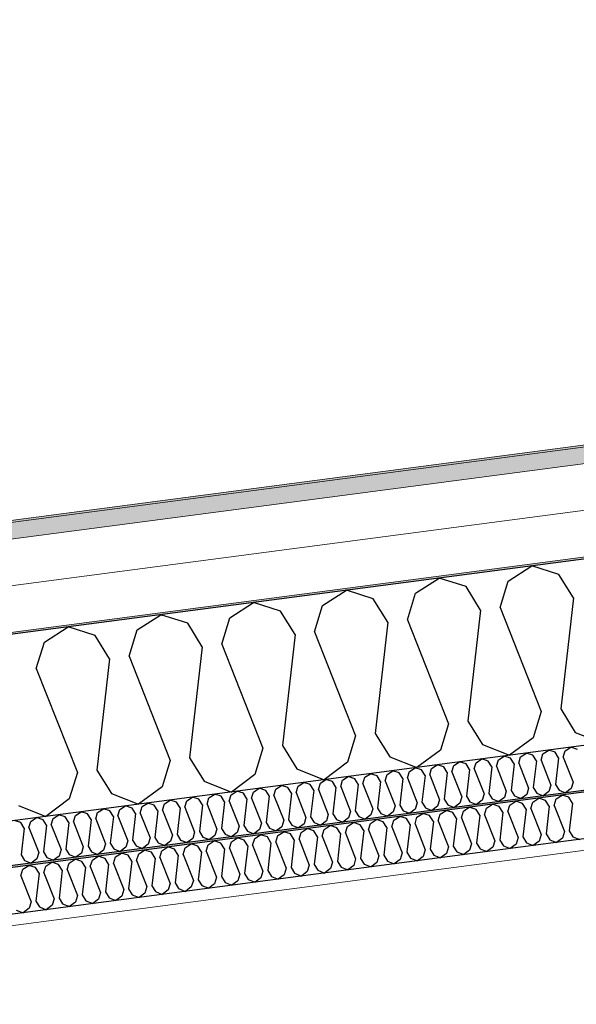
# Model space of a CAD drawing. Header units: millimetres. Extents: x -82116 to -57126, y -2070 to 13065.
# Tile 53 of 74: x -68247 to -67645, y 8334 to 9398. Entities that reach past the tile are written whole.
import ezdxf

# ---------------------------------------------------------------- set-up
doc = ezdxf.new("R2010")
doc.units = ezdxf.units.MM
doc.header["$LTSCALE"] = 0.5
doc.header["$MEASUREMENT"] = 0
doc.linetypes.add('PLINE', pattern=[0])
doc.layers.add('236- Innvendig kledning og overflate(Nye konstruksjoner)', color=7, linetype='Continuous', lineweight=0)
doc.layers.add('262- Taktekking(Nye konstruksjoner)', color=7, linetype='Continuous', lineweight=0)
for name, color, linetype in [('256- Faste himlinger og overflatebehandling (Skravur)(Nye konstruksjoner)', 7, 'Continuous'), ('256- Faste himlinger og overflatebehandling(Nye konstruksjoner)', 7, 'Continuous'), ('261- Primærkonstruksjon (tak)', 7, 'Continuous'), ('261- Primærkonstruksjon (tak) (Skravur)', 7, 'Continuous'), ('262- Taktekking (Skravur)(Nye konstruksjoner)', 7, 'Continuous')]:
    doc.layers.add(name, color=color, linetype=linetype)

# ---------------------------------------------------------------- blocks, each defined once
blk = doc.blocks.new('*X4')
at = {"layer": '261- Primærkonstruksjon (tak) (Skravur)', "linetype": 'PLINE'}
for p, q in [((-67718.6, 8791.4), (-67692.9, 8807.9)), ((-67663.8, 8798.6), (-67692.9, 8807.9)), ((-67818.9, 8778.2), (-67793.2, 8794.7)), ((-67764.1, 8785.4), (-67793.2, 8794.7)), ((-67648.1, 8773.3), (-67663.8, 8798.6)), ((-67919.2, 8765), (-67893.5, 8781.5)), ((-67864.4, 8772.2), (-67893.5, 8781.5)), ((-67748.4, 8760.1), (-67764.1, 8785.4)), ((-67727.3, 8762.9), (-67718.6, 8791.4)), ((-67848.7, 8746.9), (-67864.4, 8772.2)), ((-67827.6, 8749.7), (-67818.9, 8778.2)), ((-67648.1, 8773.3), (-67661.8, 8653.2)), ((-68019.5, 8751.8), (-67993.8, 8768.3)), ((-67964.7, 8759), (-67993.8, 8768.3)), ((-67927.9, 8736.5), (-67919.2, 8765)), ((-67727.3, 8762.9), (-67682.9, 8650.4)), ((-68119.8, 8738.6), (-68094.1, 8755.1)), ((-68065, 8745.8), (-68094.1, 8755.1)), ((-68028.2, 8723.3), (-68019.5, 8751.8)), ((-67949, 8733.7), (-67964.7, 8759)), ((-67827.6, 8749.7), (-67783.2, 8637.2)), ((-67748.4, 8760.1), (-67762.1, 8640)), ((-68220.1, 8725.3), (-68194.4, 8741.9)), ((-68165.3, 8732.6), (-68194.4, 8741.9)), ((-68049.3, 8720.5), (-68065, 8745.8)), ((-67848.7, 8746.9), (-67862.4, 8626.8)), ((-68149.6, 8707.3), (-68165.3, 8732.6)), ((-68128.5, 8710.1), (-68119.8, 8738.6)), ((-67949, 8733.7), (-67962.7, 8613.6)), ((-67927.9, 8736.5), (-67883.5, 8624)), ((-68228.8, 8696.9), (-68220.1, 8725.3)), ((-68049.3, 8720.5), (-68063, 8600.4)), ((-68028.2, 8723.3), (-67983.8, 8610.8)), ((-68149.6, 8707.3), (-68163.4, 8587.2)), ((-68128.5, 8710.1), (-68084.1, 8597.6)), ((-68228.8, 8696.9), (-68184.4, 8584.4)), ((-67682.9, 8650.4), (-67691.6, 8621.9)), ((-67661.8, 8653.2), (-67646.1, 8627.9)), ((-67783.2, 8637.2), (-67791.9, 8608.7)), ((-67762.1, 8640), (-67746.4, 8614.7)), ((-67883.5, 8624), (-67892.2, 8595.5)), ((-67862.4, 8626.8), (-67846.7, 8601.5)), ((-67691.6, 8621.9), (-67717, 8603.1)), ((-67646.1, 8627.9), (-67616.7, 8616.3)), ((-67962.7, 8613.6), (-67947, 8588.3)), ((-67746.4, 8614.7), (-67717, 8603.1)), ((-67983.8, 8610.8), (-67992.5, 8582.3)), ((-67846.7, 8601.5), (-67817.3, 8589.8)), ((-67791.9, 8608.7), (-67817.3, 8589.8)), ((-68084.1, 8597.6), (-68092.8, 8569.1)), ((-68063, 8600.4), (-68047.3, 8575.1)), ((-67892.2, 8595.5), (-67917.6, 8576.6)), ((-68184.4, 8584.4), (-68193.1, 8555.9)), ((-68163.4, 8587.2), (-68147.6, 8561.9)), ((-67992.5, 8582.3), (-68017.9, 8563.4)), ((-67947, 8588.3), (-67917.6, 8576.6)), ((-68092.8, 8569.1), (-68118.2, 8550.2)), ((-68047.3, 8575.1), (-68017.9, 8563.4)), ((-68147.6, 8561.9), (-68118.2, 8550.2)), ((-68247.9, 8548.7), (-68218.5, 8537)), ((-68193.1, 8555.9), (-68218.5, 8537))]:
    blk.add_line(p, q, dxfattribs=at)
blk = doc.blocks.new('*X23')
at = {"layer": '256- Faste himlinger og overflatebehandling (Skravur)(Nye konstruksjoner)', "linetype": 'PLINE'}
for p, q in [((-67656.9, 8607.8), (-67650.8, 8611.8)), ((-67643.8, 8609.5), (-67650.8, 8611.8)), ((-67729.1, 8598.3), (-67723, 8602.3)), ((-67716, 8600), (-67723, 8602.3)), ((-67707.2, 8594.6), (-67705.1, 8601.5)), ((-67705.1, 8601.5), (-67698.9, 8605.4)), ((-67691.9, 8603.2), (-67698.9, 8605.4)), ((-67688.1, 8597.1), (-67691.9, 8603.2)), ((-67683.1, 8597.8), (-67681, 8604.6)), ((-67681, 8604.6), (-67674.8, 8608.6)), ((-67667.8, 8606.4), (-67674.8, 8608.6)), ((-67664.1, 8600.3), (-67667.8, 8606.4)), ((-67659, 8601), (-67656.9, 8607.8)), ((-67659, 8601), (-67648.4, 8574)), ((-67801.4, 8588.8), (-67795.2, 8592.8)), ((-67788.2, 8590.5), (-67795.2, 8592.8)), ((-67784.4, 8584.4), (-67788.2, 8590.5)), ((-67779.4, 8585.1), (-67777.3, 8591.9)), ((-67777.3, 8591.9), (-67771.1, 8595.9)), ((-67764.1, 8593.7), (-67771.1, 8595.9)), ((-67760.4, 8587.6), (-67764.1, 8593.7)), ((-67755.3, 8588.3), (-67753.2, 8595.1)), ((-67753.2, 8595.1), (-67747.1, 8599.1)), ((-67740.1, 8596.8), (-67747.1, 8599.1)), ((-67736.3, 8590.8), (-67740.1, 8596.8)), ((-67736.3, 8590.8), (-67739.6, 8561.9)), ((-67731.2, 8591.4), (-67729.1, 8598.3)), ((-67731.2, 8591.4), (-67720.6, 8564.5)), ((-67712.2, 8594), (-67716, 8600)), ((-67712.2, 8594), (-67715.5, 8565.1)), ((-67707.2, 8594.6), (-67696.5, 8567.6)), ((-67688.1, 8597.1), (-67691.4, 8568.3)), ((-67683.1, 8597.8), (-67672.4, 8570.8)), ((-67664.1, 8600.3), (-67667.4, 8571.5)), ((-67897.7, 8576.1), (-67891.5, 8580.1)), ((-67884.5, 8577.8), (-67891.5, 8580.1)), ((-67873.6, 8579.3), (-67867.4, 8583.2)), ((-67860.4, 8581), (-67867.4, 8583.2)), ((-67856.7, 8574.9), (-67860.4, 8581)), ((-67851.6, 8575.6), (-67849.5, 8582.4)), ((-67849.5, 8582.4), (-67843.3, 8586.4)), ((-67836.4, 8584.2), (-67843.3, 8586.4)), ((-67832.6, 8578.1), (-67836.4, 8584.2)), ((-67827.5, 8578.8), (-67825.4, 8585.6)), ((-67825.4, 8585.6), (-67819.3, 8589.6)), ((-67812.3, 8587.3), (-67819.3, 8589.6)), ((-67808.5, 8581.3), (-67812.3, 8587.3)), ((-67808.5, 8581.3), (-67811.8, 8552.4)), ((-67803.4, 8581.9), (-67801.4, 8588.8)), ((-67803.4, 8581.9), (-67792.8, 8554.9)), ((-67784.4, 8584.4), (-67787.7, 8555.6)), ((-67779.4, 8585.1), (-67768.7, 8558.1)), ((-67760.4, 8587.6), (-67763.7, 8558.8)), ((-67755.3, 8588.3), (-67744.6, 8561.3)), ((-67969.9, 8566.6), (-67963.7, 8570.6)), ((-67956.7, 8568.3), (-67963.7, 8570.6)), ((-67947.9, 8562.9), (-67945.8, 8569.8)), ((-67945.8, 8569.8), (-67939.6, 8573.7)), ((-67932.7, 8571.5), (-67939.6, 8573.7)), ((-67928.9, 8565.4), (-67932.7, 8571.5)), ((-67923.8, 8566.1), (-67921.7, 8572.9)), ((-67921.7, 8572.9), (-67915.6, 8576.9)), ((-67908.6, 8574.7), (-67915.6, 8576.9)), ((-67904.8, 8568.6), (-67908.6, 8574.7)), ((-67899.7, 8569.3), (-67897.7, 8576.1)), ((-67899.7, 8569.3), (-67889.1, 8542.3)), ((-67880.7, 8571.8), (-67884.5, 8577.8)), ((-67880.7, 8571.8), (-67884, 8542.9)), ((-67875.7, 8572.4), (-67873.6, 8579.3)), ((-67875.7, 8572.4), (-67865, 8545.4)), ((-67856.7, 8574.9), (-67860, 8546.1)), ((-67851.6, 8575.6), (-67840.9, 8548.6)), ((-67832.6, 8578.1), (-67835.9, 8549.3)), ((-67827.5, 8578.8), (-67816.9, 8551.8)), ((-67672.4, 8570.8), (-67674.5, 8564)), ((-67667.4, 8571.5), (-67663.6, 8565.4)), ((-67648.4, 8574), (-67650.4, 8567.1)), ((-68042.1, 8557.1), (-68035.9, 8561.1)), ((-68029, 8558.8), (-68035.9, 8561.1)), ((-68025.2, 8552.8), (-68029, 8558.8)), ((-68020.1, 8553.4), (-68018, 8560.3)), ((-68018, 8560.3), (-68011.9, 8564.2)), ((-68004.9, 8562), (-68011.9, 8564.2)), ((-68001.1, 8555.9), (-68004.9, 8562)), ((-67996, 8556.6), (-67994, 8563.4)), ((-67994, 8563.4), (-67987.8, 8567.4)), ((-67980.8, 8565.2), (-67987.8, 8567.4)), ((-67977, 8559.1), (-67980.8, 8565.2)), ((-67977, 8559.1), (-67980.3, 8530.3)), ((-67972, 8559.8), (-67969.9, 8566.6)), ((-67972, 8559.8), (-67961.3, 8532.8)), ((-67952.9, 8562.3), (-67956.7, 8568.3)), ((-67952.9, 8562.3), (-67956.3, 8533.4)), ((-67947.9, 8562.9), (-67937.2, 8535.9)), ((-67928.9, 8565.4), (-67932.2, 8536.6)), ((-67923.8, 8566.1), (-67913.2, 8539.1)), ((-67904.8, 8568.6), (-67908.1, 8539.8)), ((-67768.7, 8558.1), (-67770.8, 8551.3)), ((-67763.7, 8558.8), (-67759.9, 8552.7)), ((-67744.6, 8561.3), (-67746.7, 8554.5)), ((-67739.6, 8561.9), (-67735.8, 8555.9)), ((-67720.6, 8564.5), (-67722.7, 8557.6)), ((-67715.5, 8565.1), (-67711.7, 8559.1)), ((-67711.7, 8559.1), (-67704.7, 8556.3)), ((-67698.6, 8560.8), (-67704.7, 8556.3)), ((-67696.5, 8567.6), (-67698.6, 8560.8)), ((-67691.4, 8568.3), (-67687.7, 8562.2)), ((-67687.7, 8562.2), (-67680.6, 8559.4)), ((-67674.5, 8564), (-67680.6, 8559.4)), ((-67663.6, 8565.4), (-67656.5, 8562.6)), ((-67650.4, 8567.1), (-67656.5, 8562.6)), ((-68138.4, 8544.4), (-68132.2, 8548.4)), ((-68125.2, 8546.1), (-68132.2, 8548.4)), ((-68116.4, 8540.7), (-68114.3, 8547.6)), ((-68114.3, 8547.6), (-68108.2, 8551.5)), ((-68101.2, 8549.3), (-68108.2, 8551.5)), ((-68097.4, 8543.2), (-68101.2, 8549.3)), ((-68092.3, 8543.9), (-68090.2, 8550.7)), ((-68090.2, 8550.7), (-68084.1, 8554.7)), ((-68077.1, 8552.5), (-68084.1, 8554.7)), ((-68073.3, 8546.4), (-68077.1, 8552.5)), ((-68068.3, 8547.1), (-68066.2, 8553.9)), ((-68066.2, 8553.9), (-68060, 8557.9)), ((-68053, 8555.6), (-68060, 8557.9)), ((-68049.2, 8549.6), (-68053, 8555.6)), ((-68049.2, 8549.6), (-68052.5, 8520.7)), ((-68044.2, 8550.2), (-68042.1, 8557.1)), ((-68044.2, 8550.2), (-68033.5, 8523.3)), ((-68025.2, 8552.8), (-68028.5, 8523.9)), ((-68020.1, 8553.4), (-68009.5, 8526.4)), ((-68001.1, 8555.9), (-68004.4, 8527.1)), ((-67996, 8556.6), (-67985.4, 8529.6)), ((-67840.9, 8548.6), (-67843, 8541.8)), ((-67835.9, 8549.3), (-67832.1, 8543.2)), ((-67816.9, 8551.8), (-67819, 8544.9)), ((-67811.8, 8552.4), (-67808, 8546.4)), ((-67794.9, 8548.1), (-67801, 8543.6)), ((-67792.8, 8554.9), (-67794.9, 8548.1)), ((-67787.7, 8555.6), (-67784, 8549.5)), ((-67784, 8549.5), (-67776.9, 8546.7)), ((-67770.8, 8551.3), (-67776.9, 8546.7)), ((-67759.9, 8552.7), (-67752.8, 8549.9)), ((-67746.7, 8554.5), (-67752.8, 8549.9)), ((-67735.8, 8555.9), (-67728.8, 8553.1)), ((-67722.7, 8557.6), (-67728.8, 8553.1)), ((-68210.6, 8534.9), (-68204.5, 8538.9)), ((-68197.5, 8536.6), (-68204.5, 8538.9)), ((-68188.6, 8531.2), (-68186.5, 8538.1)), ((-68186.5, 8538.1), (-68180.4, 8542)), ((-68173.4, 8539.8), (-68180.4, 8542)), ((-68169.6, 8533.7), (-68173.4, 8539.8)), ((-68164.6, 8534.4), (-68162.5, 8541.2)), ((-68162.5, 8541.2), (-68156.3, 8545.2)), ((-68149.3, 8543), (-68156.3, 8545.2)), ((-68145.5, 8536.9), (-68149.3, 8543)), ((-68145.5, 8536.9), (-68148.8, 8508.1)), ((-68140.5, 8537.6), (-68138.4, 8544.4)), ((-68140.5, 8537.6), (-68129.8, 8510.6)), ((-68121.5, 8540.1), (-68125.2, 8546.1)), ((-68121.5, 8540.1), (-68124.8, 8511.2)), ((-68116.4, 8540.7), (-68105.8, 8513.7)), ((-68097.4, 8543.2), (-68100.7, 8514.4)), ((-68092.3, 8543.9), (-68081.7, 8516.9)), ((-68073.3, 8546.4), (-68076.6, 8517.6)), ((-68068.3, 8547.1), (-68057.6, 8520.1)), ((-67913.2, 8539.1), (-67915.2, 8532.3)), ((-67908.1, 8539.8), (-67904.3, 8533.7)), ((-67889.1, 8542.3), (-67891.2, 8535.4)), ((-67884, 8542.9), (-67880.2, 8536.9)), ((-67880.2, 8536.9), (-67873.2, 8534.1)), ((-67867.1, 8538.6), (-67873.2, 8534.1)), ((-67865, 8545.4), (-67867.1, 8538.6)), ((-67860, 8546.1), (-67856.2, 8540)), ((-67856.2, 8540), (-67849.1, 8537.2)), ((-67843, 8541.8), (-67849.1, 8537.2)), ((-67832.1, 8543.2), (-67825, 8540.4)), ((-67819, 8544.9), (-67825, 8540.4)), ((-67808, 8546.4), (-67801, 8543.6)), ((-68245.6, 8530.3), (-68252.6, 8532.5)), ((-68241.8, 8524.2), (-68245.6, 8530.3)), ((-68236.8, 8524.9), (-68234.7, 8531.7)), ((-68234.7, 8531.7), (-68228.5, 8535.7)), ((-68221.5, 8533.5), (-68228.5, 8535.7)), ((-68217.8, 8527.4), (-68221.5, 8533.5)), ((-68217.8, 8527.4), (-68221.1, 8498.6)), ((-68212.7, 8528.1), (-68210.6, 8534.9)), ((-68212.7, 8528.1), (-68202, 8501.1)), ((-68193.7, 8530.6), (-68197.5, 8536.6)), ((-68193.7, 8530.6), (-68197, 8501.7)), ((-68188.6, 8531.2), (-68178, 8504.2)), ((-68169.6, 8533.7), (-68172.9, 8504.9)), ((-68164.6, 8534.4), (-68153.9, 8507.4)), ((-68009.5, 8526.4), (-68011.5, 8519.6)), ((-68004.4, 8527.1), (-68000.6, 8521)), ((-67985.4, 8529.6), (-67987.5, 8522.8)), ((-67980.3, 8530.3), (-67976.5, 8524.2)), ((-67961.3, 8532.8), (-67963.4, 8525.9)), ((-67956.3, 8533.4), (-67952.5, 8527.4)), ((-67952.5, 8527.4), (-67945.4, 8524.6)), ((-67939.3, 8529.1), (-67945.4, 8524.6)), ((-67937.2, 8535.9), (-67939.3, 8529.1)), ((-67932.2, 8536.6), (-67928.4, 8530.5)), ((-67928.4, 8530.5), (-67921.3, 8527.7)), ((-67915.2, 8532.3), (-67921.3, 8527.7)), ((-67904.3, 8533.7), (-67897.3, 8530.9)), ((-67891.2, 8535.4), (-67897.3, 8530.9)), ((-68241.8, 8524.2), (-68245.1, 8495.4)), ((-68236.8, 8524.9), (-68226.1, 8497.9)), ((-68081.7, 8516.9), (-68083.8, 8510.1)), ((-68076.6, 8517.6), (-68072.8, 8511.5)), ((-68057.6, 8520.1), (-68059.7, 8513.2)), ((-68052.5, 8520.7), (-68048.8, 8514.7)), ((-68035.6, 8516.4), (-68041.7, 8511.9)), ((-68033.5, 8523.3), (-68035.6, 8516.4)), ((-68028.5, 8523.9), (-68024.7, 8517.9)), ((-68024.7, 8517.9), (-68017.6, 8515.1)), ((-68011.5, 8519.6), (-68017.6, 8515.1)), ((-68000.6, 8521), (-67993.6, 8518.2)), ((-67987.5, 8522.8), (-67993.6, 8518.2)), ((-67976.5, 8524.2), (-67969.5, 8521.4)), ((-67963.4, 8525.9), (-67969.5, 8521.4)), ((-68172.9, 8504.9), (-68169.1, 8498.8)), ((-68153.9, 8507.4), (-68156, 8500.6)), ((-68148.8, 8508.1), (-68145.1, 8502)), ((-68129.8, 8510.6), (-68131.9, 8503.7)), ((-68124.8, 8511.2), (-68121, 8505.2)), ((-68121, 8505.2), (-68113.9, 8502.4)), ((-68107.8, 8506.9), (-68113.9, 8502.4)), ((-68105.8, 8513.7), (-68107.8, 8506.9)), ((-68100.7, 8514.4), (-68096.9, 8508.3)), ((-68096.9, 8508.3), (-68089.9, 8505.5)), ((-68083.8, 8510.1), (-68089.9, 8505.5)), ((-68072.8, 8511.5), (-68065.8, 8508.7)), ((-68059.7, 8513.2), (-68065.8, 8508.7)), ((-68048.8, 8514.7), (-68041.7, 8511.9)), ((-68245.1, 8495.4), (-68241.4, 8489.3)), ((-68226.1, 8497.9), (-68228.2, 8491.1)), ((-68221.1, 8498.6), (-68217.3, 8492.5)), ((-68204.1, 8494.2), (-68210.2, 8489.7)), ((-68202, 8501.1), (-68204.1, 8494.2)), ((-68197, 8501.7), (-68193.2, 8495.7)), ((-68193.2, 8495.7), (-68186.1, 8492.9)), ((-68180.1, 8497.4), (-68186.1, 8492.9)), ((-68178, 8504.2), (-68180.1, 8497.4)), ((-68169.1, 8498.8), (-68162.1, 8496)), ((-68156, 8500.6), (-68162.1, 8496)), ((-68145.1, 8502), (-68138, 8499.2)), ((-68131.9, 8503.7), (-68138, 8499.2)), ((-68241.4, 8489.3), (-68234.3, 8486.5)), ((-68228.2, 8491.1), (-68234.3, 8486.5)), ((-68217.3, 8492.5), (-68210.2, 8489.7))]:
    blk.add_line(p, q, dxfattribs=at)
blk = doc.blocks.new('*X24')
at = {"layer": '256- Faste himlinger og overflatebehandling (Skravur)(Nye konstruksjoner)', "linetype": 'PLINE'}
for p, q in [((-67666.7, 8555.9), (-67660.3, 8560.1)), ((-67653, 8557.7), (-67660.3, 8560.1)), ((-67741.9, 8546), (-67735.5, 8550.2)), ((-67728.2, 8547.8), (-67735.5, 8550.2)), ((-67724.3, 8541.5), (-67728.2, 8547.8)), ((-67719, 8542.2), (-67716.9, 8549.3)), ((-67716.9, 8549.3), (-67710.4, 8553.5)), ((-67703.2, 8551.1), (-67710.4, 8553.5)), ((-67699.2, 8544.8), (-67703.2, 8551.1)), ((-67694, 8545.5), (-67691.8, 8552.6)), ((-67691.8, 8552.6), (-67685.4, 8556.8)), ((-67678.1, 8554.4), (-67685.4, 8556.8)), ((-67674.1, 8548.1), (-67678.1, 8554.4)), ((-67674.1, 8548.1), (-67677.6, 8518.1)), ((-67668.9, 8548.8), (-67666.7, 8555.9)), ((-67668.9, 8548.8), (-67657.8, 8520.7)), ((-67649.1, 8551.4), (-67653, 8557.7)), ((-67649.1, 8551.4), (-67652.5, 8521.4)), ((-67842.2, 8532.8), (-67835.8, 8537)), ((-67828.5, 8534.6), (-67835.8, 8537)), ((-67817.2, 8536.1), (-67810.7, 8540.3)), ((-67803.5, 8537.9), (-67810.7, 8540.3)), ((-67799.5, 8531.6), (-67803.5, 8537.9)), ((-67794.3, 8532.3), (-67792.1, 8539.4)), ((-67792.1, 8539.4), (-67785.7, 8543.6)), ((-67778.4, 8541.2), (-67785.7, 8543.6)), ((-67774.4, 8534.9), (-67778.4, 8541.2)), ((-67769.2, 8535.6), (-67767, 8542.7)), ((-67767, 8542.7), (-67760.6, 8546.9)), ((-67753.3, 8544.5), (-67760.6, 8546.9)), ((-67749.4, 8538.2), (-67753.3, 8544.5)), ((-67749.4, 8538.2), (-67752.8, 8508.2)), ((-67744.1, 8538.9), (-67741.9, 8546)), ((-67744.1, 8538.9), (-67733, 8510.8)), ((-67724.3, 8541.5), (-67727.7, 8511.5)), ((-67719, 8542.2), (-67707.9, 8514.1)), ((-67699.2, 8544.8), (-67702.7, 8514.8)), ((-67694, 8545.5), (-67682.9, 8517.4)), ((-67917.5, 8522.9), (-67911, 8527.1)), ((-67903.8, 8524.7), (-67911, 8527.1)), ((-67894.6, 8519.1), (-67892.4, 8526.2)), ((-67892.4, 8526.2), (-67886, 8530.4)), ((-67878.7, 8528), (-67886, 8530.4)), ((-67874.8, 8521.7), (-67878.7, 8528)), ((-67869.5, 8522.4), (-67867.3, 8529.5)), ((-67867.3, 8529.5), (-67860.9, 8533.7)), ((-67853.6, 8531.3), (-67860.9, 8533.7)), ((-67849.7, 8525), (-67853.6, 8531.3)), ((-67844.4, 8525.7), (-67842.2, 8532.8)), ((-67824.6, 8528.3), (-67828.5, 8534.6)), ((-67824.6, 8528.3), (-67828, 8498.3)), ((-67819.3, 8529), (-67817.2, 8536.1)), ((-67819.3, 8529), (-67808.2, 8500.9)), ((-67799.5, 8531.6), (-67803, 8501.6)), ((-67794.3, 8532.3), (-67783.2, 8504.2)), ((-67774.4, 8534.9), (-67777.9, 8504.9)), ((-67769.2, 8535.6), (-67758.1, 8507.5)), ((-67992.7, 8513), (-67986.3, 8517.2)), ((-67979, 8514.8), (-67986.3, 8517.2)), ((-67969.8, 8509.2), (-67967.6, 8516.3)), ((-67967.6, 8516.3), (-67961.2, 8520.5)), ((-67953.9, 8518.1), (-67961.2, 8520.5)), ((-67950, 8511.8), (-67953.9, 8518.1)), ((-67944.7, 8512.5), (-67942.5, 8519.6)), ((-67942.5, 8519.6), (-67936.1, 8523.8)), ((-67928.8, 8521.4), (-67936.1, 8523.8)), ((-67924.9, 8515.1), (-67928.8, 8521.4)), ((-67919.6, 8515.8), (-67917.5, 8522.9)), ((-67919.6, 8515.8), (-67908.5, 8487.7)), ((-67899.8, 8518.4), (-67903.8, 8524.7)), ((-67899.8, 8518.4), (-67903.3, 8488.4)), ((-67894.6, 8519.1), (-67883.5, 8491)), ((-67874.8, 8521.7), (-67878.2, 8491.7)), ((-67869.5, 8522.4), (-67858.4, 8494.3)), ((-67849.7, 8525), (-67853.1, 8495)), ((-67844.4, 8525.7), (-67833.3, 8497.6)), ((-67682.9, 8517.4), (-67685, 8510.3)), ((-67677.6, 8518.1), (-67673.6, 8511.8)), ((-67657.8, 8520.7), (-67659.9, 8513.6)), ((-67652.5, 8521.4), (-67648.6, 8515.1)), ((-68067.9, 8503.1), (-68061.5, 8507.3)), ((-68054.2, 8504.9), (-68061.5, 8507.3)), ((-68050.3, 8498.6), (-68054.2, 8504.9)), ((-68045, 8499.3), (-68042.9, 8506.4)), ((-68042.9, 8506.4), (-68036.4, 8510.6)), ((-68029.2, 8508.2), (-68036.4, 8510.6)), ((-68025.2, 8501.9), (-68029.2, 8508.2)), ((-68019.9, 8502.6), (-68017.8, 8509.7)), ((-68017.8, 8509.7), (-68011.4, 8513.9)), ((-68004.1, 8511.5), (-68011.4, 8513.9)), ((-68000.1, 8505.2), (-68004.1, 8511.5)), ((-68000.1, 8505.2), (-68003.6, 8475.2)), ((-67994.9, 8505.9), (-67992.7, 8513)), ((-67994.9, 8505.9), (-67983.8, 8477.8)), ((-67975.1, 8508.5), (-67979, 8514.8)), ((-67975.1, 8508.5), (-67978.5, 8478.5)), ((-67969.8, 8509.2), (-67958.7, 8481.1)), ((-67950, 8511.8), (-67953.4, 8481.8)), ((-67944.7, 8512.5), (-67933.6, 8484.4)), ((-67924.9, 8515.1), (-67928.4, 8485.1)), ((-67777.9, 8504.9), (-67774, 8498.6)), ((-67758.1, 8507.5), (-67760.3, 8500.4)), ((-67752.8, 8508.2), (-67748.9, 8501.9)), ((-67733, 8510.8), (-67735.2, 8503.7)), ((-67727.7, 8511.5), (-67723.8, 8505.2)), ((-67723.8, 8505.2), (-67716.4, 8502.3)), ((-67710.1, 8507), (-67716.4, 8502.3)), ((-67707.9, 8514.1), (-67710.1, 8507)), ((-67702.7, 8514.8), (-67698.7, 8508.5)), ((-67698.7, 8508.5), (-67691.4, 8505.6)), ((-67685, 8510.3), (-67691.4, 8505.6)), ((-67673.6, 8511.8), (-67666.3, 8508.9)), ((-67659.9, 8513.6), (-67666.3, 8508.9)), ((-67648.6, 8515.1), (-67641.2, 8512.2)), ((-68143.2, 8493.2), (-68136.7, 8497.4)), ((-68129.5, 8495), (-68136.7, 8497.4)), ((-68125.5, 8488.7), (-68129.5, 8495)), ((-68120.3, 8489.4), (-68118.1, 8496.5)), ((-68118.1, 8496.5), (-68111.7, 8500.7)), ((-68104.4, 8498.3), (-68111.7, 8500.7)), ((-68100.4, 8492), (-68104.4, 8498.3)), ((-68095.2, 8492.7), (-68093, 8499.8)), ((-68093, 8499.8), (-68086.6, 8504)), ((-68079.3, 8501.6), (-68086.6, 8504)), ((-68075.4, 8495.3), (-68079.3, 8501.6)), ((-68075.4, 8495.3), (-68078.8, 8465.3)), ((-68070.1, 8496), (-68067.9, 8503.1)), ((-68070.1, 8496), (-68059, 8467.9)), ((-68050.3, 8498.6), (-68053.7, 8468.6)), ((-68045, 8499.3), (-68033.9, 8471.2)), ((-68025.2, 8501.9), (-68028.7, 8471.9)), ((-68019.9, 8502.6), (-68008.8, 8474.5)), ((-67858.4, 8494.3), (-67860.6, 8487.2)), ((-67853.1, 8495), (-67849.2, 8488.7)), ((-67833.3, 8497.6), (-67835.5, 8490.5)), ((-67828, 8498.3), (-67824.1, 8492)), ((-67808.2, 8500.9), (-67810.4, 8493.8)), ((-67803, 8501.6), (-67799, 8495.3)), ((-67799, 8495.3), (-67791.7, 8492.4)), ((-67785.3, 8497.1), (-67791.7, 8492.4)), ((-67783.2, 8504.2), (-67785.3, 8497.1)), ((-67774, 8498.6), (-67766.6, 8495.7)), ((-67760.3, 8500.4), (-67766.6, 8495.7)), ((-67748.9, 8501.9), (-67741.5, 8499)), ((-67735.2, 8503.7), (-67741.5, 8499)), ((-68243.5, 8480), (-68237, 8484.1)), ((-68229.8, 8481.8), (-68237, 8484.1)), ((-68218.4, 8483.3), (-68212, 8487.5)), ((-68204.7, 8485.1), (-68212, 8487.5)), ((-68200.8, 8478.8), (-68204.7, 8485.1)), ((-68195.5, 8479.5), (-68193.3, 8486.6)), ((-68193.3, 8486.6), (-68186.9, 8490.8)), ((-68179.6, 8488.4), (-68186.9, 8490.8)), ((-68175.7, 8482.1), (-68179.6, 8488.4)), ((-68170.4, 8482.8), (-68168.2, 8489.9)), ((-68168.2, 8489.9), (-68161.8, 8494.1)), ((-68154.5, 8491.7), (-68161.8, 8494.1)), ((-68150.6, 8485.4), (-68154.5, 8491.7)), ((-68150.6, 8485.4), (-68154, 8455.4)), ((-68145.3, 8486.1), (-68143.2, 8493.2)), ((-68145.3, 8486.1), (-68134.2, 8458)), ((-68125.5, 8488.7), (-68129, 8458.7)), ((-68120.3, 8489.4), (-68109.2, 8461.3)), ((-68100.4, 8492), (-68103.9, 8462)), ((-68095.2, 8492.7), (-68084.1, 8464.6)), ((-67933.6, 8484.4), (-67935.8, 8477.3)), ((-67928.4, 8485.1), (-67924.4, 8478.8)), ((-67908.5, 8487.7), (-67910.7, 8480.6)), ((-67903.3, 8488.4), (-67899.3, 8482.1)), ((-67885.6, 8483.9), (-67892, 8479.1)), ((-67883.5, 8491), (-67885.6, 8483.9)), ((-67878.2, 8491.7), (-67874.3, 8485.4)), ((-67874.3, 8485.4), (-67866.9, 8482.4)), ((-67860.6, 8487.2), (-67866.9, 8482.4)), ((-67849.2, 8488.7), (-67841.8, 8485.7)), ((-67835.5, 8490.5), (-67841.8, 8485.7)), ((-67824.1, 8492), (-67816.8, 8489.1)), ((-67810.4, 8493.8), (-67816.8, 8489.1)), ((-68245.6, 8472.9), (-68243.5, 8480)), ((-68245.6, 8472.9), (-68234.5, 8444.8)), ((-68225.8, 8475.5), (-68229.8, 8481.8)), ((-68225.8, 8475.5), (-68229.3, 8445.5)), ((-68220.6, 8476.2), (-68218.4, 8483.3)), ((-68220.6, 8476.2), (-68209.5, 8448.1)), ((-68200.8, 8478.8), (-68204.2, 8448.8)), ((-68195.5, 8479.5), (-68184.4, 8451.4)), ((-68175.7, 8482.1), (-68179.1, 8452.1)), ((-68170.4, 8482.8), (-68159.3, 8454.7)), ((-68008.8, 8474.5), (-68011, 8467.4)), ((-68003.6, 8475.2), (-67999.6, 8468.9)), ((-67983.8, 8477.8), (-67985.9, 8470.7)), ((-67978.5, 8478.5), (-67974.6, 8472.2)), ((-67960.9, 8474), (-67967.2, 8469.2)), ((-67958.7, 8481.1), (-67960.9, 8474)), ((-67953.4, 8481.8), (-67949.5, 8475.5)), ((-67949.5, 8475.5), (-67942.1, 8472.5)), ((-67935.8, 8477.3), (-67942.1, 8472.5)), ((-67924.4, 8478.8), (-67917.1, 8475.8)), ((-67910.7, 8480.6), (-67917.1, 8475.8)), ((-67899.3, 8482.1), (-67892, 8479.1)), ((-68084.1, 8464.6), (-68086.3, 8457.5)), ((-68078.8, 8465.3), (-68074.9, 8459)), ((-68059, 8467.9), (-68061.2, 8460.8)), ((-68053.7, 8468.6), (-68049.8, 8462.3)), ((-68049.8, 8462.3), (-68042.4, 8459.3)), ((-68036.1, 8464.1), (-68042.4, 8459.3)), ((-68033.9, 8471.2), (-68036.1, 8464.1)), ((-68028.7, 8471.9), (-68024.7, 8465.6)), ((-68024.7, 8465.6), (-68017.4, 8462.6)), ((-68011, 8467.4), (-68017.4, 8462.6)), ((-67999.6, 8468.9), (-67992.3, 8465.9)), ((-67985.9, 8470.7), (-67992.3, 8465.9)), ((-67974.6, 8472.2), (-67967.2, 8469.2)), ((-68179.1, 8452.1), (-68175.2, 8445.8)), ((-68159.3, 8454.7), (-68161.5, 8447.6)), ((-68154, 8455.4), (-68150.1, 8449.1)), ((-68134.2, 8458), (-68136.4, 8450.9)), ((-68129, 8458.7), (-68125, 8452.4)), ((-68125, 8452.4), (-68117.7, 8449.4)), ((-68111.3, 8454.2), (-68117.7, 8449.4)), ((-68109.2, 8461.3), (-68111.3, 8454.2)), ((-68103.9, 8462), (-68099.9, 8455.7)), ((-68099.9, 8455.7), (-68092.6, 8452.7)), ((-68086.3, 8457.5), (-68092.6, 8452.7)), ((-68074.9, 8459), (-68067.5, 8456)), ((-68061.2, 8460.8), (-68067.5, 8456)), ((-68234.5, 8444.8), (-68236.7, 8437.7)), ((-68229.3, 8445.5), (-68225.3, 8439.1)), ((-68211.6, 8441), (-68218, 8436.2)), ((-68209.5, 8448.1), (-68211.6, 8441)), ((-68204.2, 8448.8), (-68200.3, 8442.5)), ((-68200.3, 8442.5), (-68192.9, 8439.5)), ((-68186.6, 8444.3), (-68192.9, 8439.5)), ((-68184.4, 8451.4), (-68186.6, 8444.3)), ((-68175.2, 8445.8), (-68167.8, 8442.8)), ((-68161.5, 8447.6), (-68167.8, 8442.8)), ((-68150.1, 8449.1), (-68142.7, 8446.1)), ((-68136.4, 8450.9), (-68142.7, 8446.1)), ((-68250.4, 8435.8), (-68243.1, 8432.9)), ((-68236.7, 8437.7), (-68243.1, 8432.9)), ((-68225.3, 8439.1), (-68218, 8436.2))]:
    blk.add_line(p, q, dxfattribs=at)

msp = doc.modelspace()

# ---------------------------------------------------------------- hatches: boundary and pattern name
at = {"layer": '256- Faste himlinger og overflatebehandling (Skravur)(Nye konstruksjoner)', "linetype": 'Continuous'}
msp.add_hatch(color=256, dxfattribs=at).paths.add_polyline_path([(-68648.2, 8432), (-68648.2, 8430), (-64405.7, 8988.6), (-64405.7, 8990), (-64394.7, 8990), (-64343.2, 8996.8), (-64343.2, 8998.8)])
h = msp.add_hatch(dxfattribs=at)
h.set_pattern_fill('Gips', color=256, style=0, pattern_type=2)
h.set_pattern_definition([(7.5, (0, 0), (-11.3039, 85.86164), [0, -50]), (7.5, (19.13, 46.19), (-11.3039, 85.86164), [0, -50])])
h.paths.add_polyline_path([(-68648.2, 8367), (-64405.7, 8925.5), (-64405.7, 8938.1), (-68648.2, 8379.6)])
at = {"layer": '262- Taktekking (Skravur)(Nye konstruksjoner)', "linetype": 'Continuous'}
msp.add_hatch(color=256, dxfattribs=at).paths.add_polyline_path([(-78118.2, 7556.5), (-64162.3, 9393.8), (-64163, 9395.7), (-64163, 9395.7), (-73336, 8188.1), (-78118.2, 7558.5)])
h = msp.add_hatch(dxfattribs=at)
h.set_pattern_fill('Prikker_tett', color=256, style=0, pattern_type=2)
h.set_pattern_definition([(0, (0, 0), (0, 43.30127), [0, -25]), (0, (12.5, 21.65), (0, 43.30127), [0, -25])])
h.paths.add_polyline_path([(-78118.2, 7435.4), (-64143.2, 9275.3), (-64143.2, 9277.3), (-78118.2, 7437.5)])
at = {"layer": '262- Taktekking(Nye konstruksjoner)', "linetype": 'Continuous'}
msp.add_hatch(color=256, dxfattribs=at).paths.add_polyline_path([(-78118.2, 7538.3), (-64143.2, 9378.2), (-64143.2, 9396.3), (-64162.3, 9393.8), (-64162.3, 9393.8), (-78118.2, 7556.5)])

# ---------------------------------------------------------------- linework, layer by layer
at = {"layer": '236- Innvendig kledning og overflate(Nye konstruksjoner)', "linetype": 'PLINE'}
msp.add_line((-64343.2, 8933.8), (-68648.2, 8367), dxfattribs=at)
at = {"layer": '256- Faste himlinger og overflatebehandling(Nye konstruksjoner)', "linetype": 'PLINE'}
for p, q in [((-64343.2, 8998.8), (-68648.2, 8432)), ((-64343.2, 8996.8), (-68648.2, 8430)), ((-64343.2, 8946.4), (-68648.2, 8379.6))]:
    msp.add_line(p, q, dxfattribs=at)
at = {"layer": '261- Primærkonstruksjon (tak)', "linetype": 'PLINE'}
for p, q in [((-64193.2, 9268.7), (-77818.2, 7474.9)), ((-64343.2, 9047.2), (-68648.2, 8480.5))]:
    msp.add_line(p, q, dxfattribs=at)
at = {"layer": '262- Taktekking(Nye konstruksjoner)', "linetype": 'PLINE'}
for p, q in [((-64143.2, 9398.3), (-78118.2, 7558.5)), ((-64143.2, 9396.3), (-78118.2, 7556.5)), ((-64143.2, 9378.2), (-78118.2, 7538.3)), ((-64143.2, 9327.7), (-78118.2, 7487.9)), ((-64143.2, 9277.3), (-78118.2, 7437.5))]:
    msp.add_line(p, q, dxfattribs=at)

# ---------------------------------------------------------------- block references
at = {"layer": '256- Faste himlinger og overflatebehandling(Nye konstruksjoner)'}
for name in ['*X23', '*X24']:
    msp.add_blockref(name, (0, 0), dxfattribs=at)
at = {"layer": '261- Primærkonstruksjon (tak)'}
msp.add_blockref('*X4', (0, 0), dxfattribs=at)

doc.saveas('drawing.dxf')
